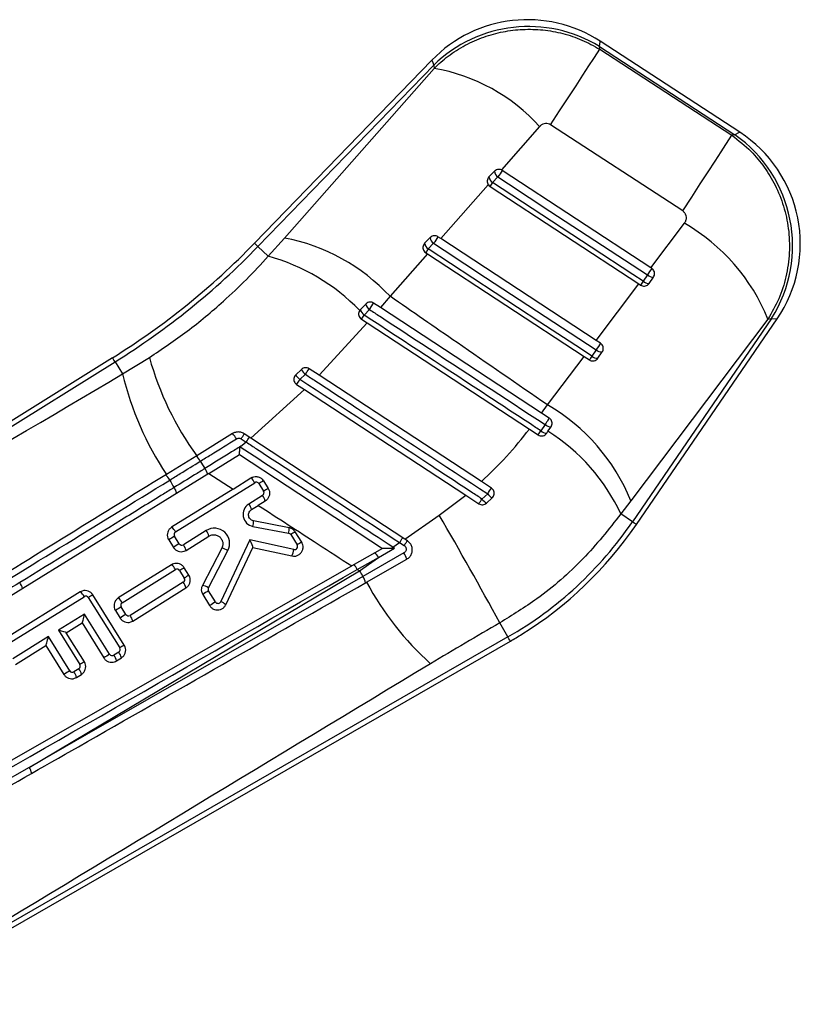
# Model space of a CAD drawing. Extents: x 19 to 225, y 41 to 166.
# Tile 5 of 20: x 44 to 54, y 140 to 152. Entities that reach past the tile are written whole.
import ezdxf

# ---------------------------------------------------------------- set-up
doc = ezdxf.new("R2010")
doc.units = 0
doc.header["$LTSCALE"] = 0.571429
doc.layers.get('0').update_dxf_attribs({"linetype": 'CONTINUOUS'})

msp = doc.modelspace()

# ---------------------------------------------------------------- linework, layer by layer
at = {"color": 7, "linetype": 'CONTINUOUS'}
for p, q in [((51.608353, 151.770011), (51.604501, 151.804252)), ((51.604501, 151.804252), (53.290243, 150.706014)), ((53.352124, 150.736703), (51.613272, 151.869544)), ((51.608353, 151.770011), (53.253285, 150.698644)), ((49.518818, 151.634011), (47.312013, 149.35547)), ((47.354747, 149.314081), (49.541868, 151.572297)), ((49.541868, 151.572297), (49.54635, 151.532431)), ((47.683651, 149.419798), (49.54635, 151.532431)), ((50.860056, 150.80785), (50.383957, 150.267178)), ((52.640597, 149.756406), (50.996417, 150.828905)), ((53.290243, 150.706014), (53.253285, 150.698644)), ((50.296965, 150.250327), (50.22951, 150.18068)), ((50.394902, 150.261209), (50.383957, 150.267178)), ((52.24535, 149.04861), (50.394902, 150.261209)), ((50.221531, 150.082779), (49.630299, 149.411712)), ((50.274066, 150.110148), (50.341524, 150.179794)), ((50.242674, 150.062196), (52.094522, 148.84868)), ((52.24535, 149.04861), (52.663298, 149.602772)), ((47.480839, 149.191959), (47.683651, 149.419798)), ((49.49679, 149.424142), (49.429335, 149.354494)), ((49.473879, 149.283981), (49.541335, 149.353626)), ((49.630299, 149.411712), (49.594726, 149.435023)), ((51.563476, 148.144902), (49.630299, 149.411712)), ((47.354747, 149.314081), (47.480839, 149.191959)), ((49.463403, 149.222312), (48.997993, 148.6942)), ((49.442499, 149.23601), (49.463403, 149.222312)), ((49.463403, 149.222312), (51.412608, 147.944998)), ((52.255688, 149.041837), (52.24535, 149.04861)), ((51.563476, 148.144902), (52.094522, 148.84868)), ((52.094522, 148.84868), (52.117158, 148.833847)), ((52.202336, 148.960462), (52.148578, 148.881838)), ((52.223385, 148.854883), (52.27714, 148.933507)), ((48.696615, 148.597956), (48.629159, 148.528309)), ((48.742752, 148.529755), (48.794551, 148.608837)), ((48.879113, 148.553423), (48.794551, 148.608837)), ((48.997993, 148.6942), (48.879113, 148.553423)), ((48.629159, 148.528309), (48.620698, 148.517898)), ((48.675835, 148.460886), (48.742752, 148.529755)), ((50.882479, 147.24062), (48.879113, 148.553423)), ((48.715708, 148.361736), (48.114862, 147.711158)), ((48.642323, 148.409825), (48.715708, 148.361736)), ((48.715708, 148.361736), (50.733172, 147.039694)), ((53.701875, 148.409186), (51.994579, 146.1482)), ((53.746502, 148.418085), (52.014842, 145.885308)), ((52.063951, 145.85173), (53.815419, 148.41348)), ((53.701875, 148.409186), (53.746502, 148.418085)), ((51.618017, 148.109162), (51.563476, 148.144902)), ((51.564646, 148.027793), (51.510888, 147.949169)), ((51.585714, 147.922208), (51.639469, 148.000832)), ((45.544361, 147.928325), (39.862903, 144.389689)), ((39.933201, 144.363384), (45.575815, 147.877827)), ((45.575815, 147.877827), (45.669638, 147.72719)), ((45.669638, 147.72719), (46.003464, 147.931946)), ((50.957149, 147.341556), (51.412608, 147.944998)), ((51.412608, 147.944998), (51.47949, 147.901173)), ((47.895216, 147.78377), (47.824982, 147.716965)), ((48.114862, 147.711158), (47.99091, 147.792413)), ((47.875762, 147.656492), (47.94546, 147.722524)), ((50.135252, 146.386708), (48.114862, 147.711158)), ((47.934016, 147.531927), (47.266461, 146.927206)), ((47.835884, 147.596257), (47.934016, 147.531927)), ((47.934016, 147.531927), (49.939965, 146.216945)), ((50.882479, 147.24062), (50.957149, 147.341556)), ((50.980347, 147.176487), (50.882479, 147.24062)), ((50.733172, 147.039694), (50.84182, 146.968498)), ((50.928201, 147.096915), (50.87498, 147.019067)), ((50.948044, 146.989533), (50.964001, 147.012873)), ((50.964001, 147.012873), (51.001799, 147.068158)), ((47.038476, 146.984418), (46.593184, 146.709443)), ((47.145265, 146.919075), (47.208659, 146.878718)), ((47.208659, 146.878718), (47.158298, 146.836944)), ((47.266461, 146.927206), (47.182126, 146.982489)), ((49.181484, 145.671844), (47.266461, 146.927206)), ((47.129319, 146.81798), (47.158298, 146.836944)), ((46.593184, 146.709443), (46.215214, 146.476043)), ((46.743986, 146.487993), (47.123305, 146.722228)), ((47.123305, 146.722228), (48.903414, 145.555309)), ((46.743986, 146.487993), (41.542787, 143.276184)), ((46.743986, 146.487993), (47.044297, 146.293891)), ((47.044297, 146.293891), (47.266228, 146.43212)), ((47.423658, 146.395532), (47.48202, 146.301828)), ((50.259432, 146.305304), (50.135252, 146.386708)), ((47.044297, 146.293891), (46.280333, 145.818065)), ((46.327923, 145.759069), (47.313818, 146.373124)), ((47.366296, 146.360928), (47.424657, 146.267224)), ((47.412461, 146.214748), (47.240266, 146.107498)), ((47.445434, 146.1444), (47.358786, 146.090433)), ((49.610828, 145.96907), (49.939965, 146.216945)), ((49.939965, 146.216945), (50.102827, 146.110182)), ((50.213601, 146.234923), (50.142323, 146.169925)), ((50.197457, 146.117829), (50.269266, 146.1836)), ((51.994579, 146.1482), (51.871099, 145.983585)), ((47.273236, 146.037149), (47.358786, 146.090433)), ((47.743741, 145.812287), (47.29915, 145.897653)), ((49.181484, 145.671844), (49.610828, 145.96907)), ((52.014842, 145.885308), (51.871099, 145.983585)), ((46.71048, 145.777526), (46.426566, 145.600693)), ((47.292094, 145.828506), (47.736682, 145.74314)), ((46.243747, 145.660636), (46.302109, 145.566932)), ((46.374091, 145.612889), (46.315727, 145.706593)), ((46.459536, 145.530345), (46.74345, 145.707178)), ((47.254324, 145.659611), (46.892189, 144.892169)), ((47.80118, 145.540395), (47.254324, 145.659611)), ((47.761835, 145.725869), (47.841629, 145.597757)), ((47.898991, 145.63236), (47.819197, 145.760472)), ((49.215521, 145.649531), (49.181484, 145.671844)), ((46.905138, 145.557196), (46.66293, 145.094171)), ((46.953783, 144.853979), (47.290039, 145.566575)), ((47.290039, 145.566575), (47.777642, 145.460277)), ((48.903414, 145.555309), (48.521178, 145.336889)), ((48.853909, 145.441318), (49.054226, 145.555966)), ((49.0262, 145.556382), (49.034227, 145.568621)), ((49.034227, 145.568621), (49.117282, 145.626921)), ((49.054226, 145.555966), (49.034227, 145.568621)), ((49.117282, 145.626921), (49.174207, 145.590904)), ((46.737751, 145.064532), (46.979961, 145.527557)), ((48.590269, 145.292028), (48.853909, 145.441318)), ((48.618581, 145.273645), (48.853909, 145.441318)), ((49.1697, 145.498074), (48.660145, 145.206386)), ((48.705558, 145.133991), (49.208499, 145.42139)), ((42.432652, 141.859031), (48.521178, 145.336889)), ((46.279334, 145.35051), (45.616797, 144.937857)), ((45.664387, 144.878861), (46.326924, 145.291514)), ((46.495126, 145.220218), (46.436761, 145.313922)), ((48.590269, 145.292028), (48.618581, 145.273645)), ((44.50693, 142.827179), (48.618581, 145.273645)), ((46.379399, 145.279318), (46.437761, 145.185615)), ((46.425567, 145.133138), (45.76303, 144.720485)), ((45.796003, 144.650137), (46.458537, 145.06279)), ((45.143315, 145.012723), (44.15742, 144.398668)), ((44.20501, 144.339672), (45.190905, 144.953727)), ((45.243383, 144.941531), (45.633617, 144.314991)), ((45.69098, 144.349595), (45.300745, 144.976135)), ((46.66719, 144.980777), (46.753421, 144.84233)), ((46.825401, 144.888287), (46.73917, 145.026734)), ((45.710555, 144.732681), (45.652191, 144.826385)), ((45.196553, 144.73743), (44.871657, 144.535073)), ((45.508283, 144.236929), (45.196553, 144.73743)), ((45.580211, 144.780428), (45.638573, 144.686724)), ((44.969301, 144.505004), (45.164852, 144.626801)), ((45.164852, 144.626801), (45.436303, 144.190972)), ((50.466041, 144.45221), (50.365431, 144.62706)), ((50.466041, 144.45221), (42.644427, 139.951625)), ((44.746325, 144.457011), (44.303653, 144.181296)), ((45.011751, 144.03086), (44.746325, 144.457011)), ((44.871657, 144.535073), (45.137082, 144.108921)), ((45.194445, 144.143525), (44.969301, 144.505004)), ((42.635795, 139.878019), (50.49571, 144.400644)), ((44.336623, 144.110948), (44.714624, 144.346382)), ((44.714624, 144.346382), (44.939768, 143.984903)), ((45.621421, 144.262515), (45.56076, 144.224733)), ((45.59373, 144.154385), (45.654391, 144.192166)), ((45.124886, 144.056445), (45.064225, 144.018664)), ((45.097198, 143.948315), (45.157856, 143.986097)), ((44.50693, 142.827179), (42.422766, 141.63561))]:
    msp.add_line(p, q, dxfattribs=at)
at = {"color": 8, "linetype": 'CONTINUOUS', "flags": 128}
for points in [[(51.604501, 151.804252), (51.612295, 151.862273), (51.613272, 151.869543)], [(49.518818, 151.634011), (49.521384, 151.627138), (49.541868, 151.572297)], [(53.352124, 150.736703), (53.336623, 150.729016), (53.290243, 150.706014)], [(47.354747, 149.314081), (47.336079, 149.332163), (47.322716, 149.345103), (47.31469, 149.352877), (47.312013, 149.35547)], [(53.746502, 148.418085), (53.798156, 148.414633), (53.815419, 148.41348), (53.815419, 148.41348)], [(45.575815, 147.877827), (45.562075, 147.899888), (45.55224, 147.915676), (45.546333, 147.925161), (45.544361, 147.928325)], [(52.063951, 145.85173), (52.060874, 145.853834), (52.05165, 145.860141), (52.036297, 145.870639), (52.014842, 145.885308)], [(50.49571, 144.400644), (50.493851, 144.403875), (50.488279, 144.41356), (50.479001, 144.429682), (50.466041, 144.45221)]]:
    msp.add_lwpolyline(points, dxfattribs=at)
at = {"color": 7, "linetype": 'CONTINUOUS', "flags": 128}
for points in [[(50.996417, 150.828905), (51.109391, 151.002451), (51.215692, 151.165789), (51.313188, 151.315642), (51.399921, 151.449001), (51.474151, 151.56319), (51.534386, 151.655917), (51.579422, 151.725322), (51.608353, 151.770011)], [(52.640597, 149.756406), (52.753696, 149.930142), (52.860124, 150.093673), (52.957742, 150.243711), (53.044586, 150.37724), (53.118916, 150.491576), (53.179233, 150.584422), (53.224325, 150.65391), (53.253285, 150.698644)], [(52.148578, 148.881838), (52.01921, 148.966609), (51.501743, 149.305689), (50.274066, 150.110148)], [(50.341524, 150.179794), (50.470889, 150.095024), (50.988357, 149.755944), (52.202336, 148.960462)], [(49.541335, 149.353626), (49.670702, 149.268855), (50.188167, 148.929771), (51.564646, 148.027793)], [(51.510888, 147.949169), (51.381523, 148.03394), (50.864058, 148.373024), (49.473879, 149.283981)], [(50.980347, 147.176487), (50.979274, 147.174851), (50.976112, 147.170027), (50.97102, 147.162257), (50.964256, 147.151934), (50.956162, 147.139583), (50.947147, 147.125826), (50.937667, 147.111359), (50.928201, 147.096915)], [(48.660145, 145.206386), (45.995999, 143.68007), (45.221661, 143.236534), (44.50693, 142.827179)]]:
    msp.add_lwpolyline(points, dxfattribs=at)
at = {"color": 7, "linetype": 'CONTINUOUS'}
for centre, radius, start, end in [((50.708906, 150.481389), 1.656758, 56.8954926, 135.9340634), ((50.722038, 150.364613), 1.68858, 58.4927475, 134.3398236), ((49.148619, 149.25812), 2.308827, 42.1612764, 80.0804345), ((52.317542, 149.32258), 1.691164, 327.6672619, 54.8887205), ((52.44776, 149.348549), 1.656758, 325.6362598, 56.920575), ((50.393588, 150.262026), 0.097328, 186.9033819, 237.6609177), ((115.927344, 107.238551), 78.392921, 146.71472852, 146.7858816), ((50.326139, 150.192383), 0.097335, 186.9057591, 237.6568062), ((82.85648, 128.746105), 38.961983, 146.7474462, 146.8317298), ((51.457671, 147.505076), 2.419477, 21.9427479, 60.1123454), ((40.616607, 155.840082), 9.320872, 301.9162836, 315.9162836), ((47.231639, 147.047835), 2.414648, 42.9863576, 79.2108308), ((49.525956, 149.366205), 0.097329, 186.9106499, 237.6517447), ((49.593415, 149.435853), 0.097332, 186.9106292, 237.650724), ((89.373232, 123.284339), 47.604493, 146.6787846, 146.795947), ((40.616607, 155.840082), 9.380365, 301.9162836, 315.9162836), ((67.289796, 137.595227), 21.30807, 146.7317259, 146.8858622), ((46.829744, 146.790136), 2.488509, 43.9711394, 74.8325715), ((132.026701, 96.683146), 95.419322, 146.72061223, 146.7790402), ((89.772491, 124.214806), 44.989125, 146.7503046, 146.8233573), ((52.213795, 148.945551), 0.091173, 224.3315455, 276.0376422), ((52.267552, 149.024174), 0.091172, 224.3313545, 276.0364466), ((48.802134, 148.619632), 0.107722, 191.6081952, 236.5470373), ((48.738371, 148.554047), 0.112204, 193.2610398, 236.1278876), ((29.01478, 161.328087), 23.497276, 326.6482825, 326.797211), ((88.413421, 123.916023), 44.036459, 146.674905, 146.8015162), ((51.629869, 148.091498), 0.091172, 224.3252929, 276.044518), ((49.652296, 148.938608), 3.785147, 195.4234467, 216.0807035), ((69.692318, 136.021171), 21.74492, 146.7329667, 146.8840874), ((51.576115, 148.012885), 0.091183, 224.3284447, 276.0427524), ((48.126682, 147.922424), 0.269817, 210.9226949, 227.805685), ((43.422647, 150.713524), 5.422353, 326.5227736, 327.4036906), ((49.422789, 148.619264), 3.857712, 193.3703551, 213.7498551), ((48.09203, 147.889652), 0.318018, 212.8888539, 227.1526156), ((44.365588, 149.937053), 4.185962, 325.9994057, 326.9882079), ((49.753095, 145.247208), 2.41579, 21.8982725, 60.1051188), ((4.326352, 177.506301), 55.643923, 326.7147579, 326.7770251), ((50.946961, 147.091996), 0.102469, 225.3748947, 270.6057546), ((50.997855, 147.166622), 0.098542, 225.0216714, 272.2937069), ((49.683552, 144.97008), 2.410924, 24.8586224, 57.9199891), ((46.843474, 146.793336), 0.273017, 27.3406791, 44.4182357), ((46.857848, 147.128563), 0.35566, 323.9129079, 335.7503265), ((45.251507, 148.182458), 2.351633, 326.3307621, 328.0909892), ((46.487697, 146.572749), 0.163681, 24.3453129, 53.5322505), ((56.424522, 152.860305), 11.596916, 212.4359508, 212.9676809), ((46.573277, 146.451745), 0.156192, 9.5613683, 38.8206763), ((46.102919, 146.335159), 0.168388, 24.5420694, 52.8871981), ((56.439272, 152.32135), 11.777058, 210.1558418, 210.6794925), ((47.166688, 146.303132), 0.16293, 25.4412756, 52.3427479), ((48.048576, 145.294751), 1.265797, 119.583757, 122.6164449), ((46.187617, 146.21358), 0.157684, 9.7862612, 38.7513063), ((47.333959, 146.340788), 0.038095, 31.9162836, 121.9162836), ((47.392322, 146.247084), 0.038095, 301.9162836, 31.9162836), ((48.110163, 145.195722), 1.27202, 119.5916883, 122.6095529), ((44.806823, 149.805789), 6.479532, 326.5575336, 327.3002052), ((47.280713, 146.110095), 0.168255, 11.7640993, 38.4614542), ((46.028369, 148.846637), 4.908095, 326.1142147, 326.9502749), ((50.353549, 146.338245), 0.270089, 218.5502853, 234.695073), ((50.396578, 146.377532), 0.231987, 217.9322999, 236.7160264), ((47.320827, 145.978153), 0.152381, 121.9162836, 259.1309075), ((47.108591, 146.002886), 0.168172, 11.7556824, 38.4660803), ((47.086425, 145.884427), 0.213136, 344.7891287, 3.5578666), ((1.939257, 118.280509), 55.129258, 28.5486672, 30.1488406), ((46.180794, 145.689077), 0.16293, 25.4412756, 52.3427479), ((46.811181, 145.615846), 0.190476, 332.3858694, 121.9162836), ((46.578807, 145.672915), 0.16817, 11.7555436, 38.4662192), ((47.530975, 145.799074), 0.213176, 344.788528, 3.5538122), ((48.102172, 148.560399), 4.739735, 299.9162836, 325.6395862), ((48.102172, 148.560399), 4.799228, 301.9162836, 325.6395862), ((47.224256, 144.204259), 1.755685, 121.1632307, 123.9504713), ((46.348064, 145.726733), 0.038095, 121.9162836, 211.9162836), ((47.7295, 145.705728), 0.038095, 31.9162836, 79.1309075), ((48.44733, 144.654374), 1.272008, 119.5914187, 122.6093028), ((46.888379, 147.10891), 2.67662, 326.380215, 327.9379865), ((47.280822, 144.113311), 1.752397, 121.1595512, 123.9521013), ((46.406426, 145.633029), 0.038095, 211.9162836, 301.9162836), ((46.294898, 145.496084), 0.168165, 11.755163, 38.4665998), ((46.873728, 145.368637), 0.191157, 56.2383961, 80.542644), ((47.524422, 145.578187), 0.279327, 335.0311564, 352.2241624), ((47.809293, 145.577616), 0.038095, 257.7018215, 31.9162836), ((48.526381, 144.527493), 1.27057, 119.5897111, 122.6110104), ((49.675073, 145.281815), 0.58856, 141.334483, 148.3208811), ((48.664976, 145.354041), 0.208117, 24.7945631, 45.4831485), ((48.838945, 145.28258), 0.394762, 20.5872355, 33.0853211), ((46.17972, 145.221461), 0.163023, 25.4491476, 52.3348759), ((46.347063, 145.259178), 0.038095, 31.9162836, 121.9162836), ((47.06425, 144.208902), 1.270752, 119.5901824, 122.6110588), ((48.448281, 145.230869), 0.1546, 23.3031989, 50.9347944), ((46.405426, 145.165474), 0.038095, 301.9162836, 31.9162836), ((47.1216, 144.116812), 1.268848, 119.5863508, 122.6118631), ((59.143154, 151.731096), 12.347684, 211.53159, 211.8984706), ((48.507922, 145.093345), 0.189605, 10.4138361, 36.5974496), ((44.264142, 145.027213), 0.160834, 9.7791801, 38.9426195), ((46.293769, 145.028468), 0.168305, 11.7664388, 38.455324), ((46.631527, 144.905639), 0.19113, 56.2362762, 80.5432755), ((46.771507, 145.046874), 0.038095, 152.3858694, 211.9162836), ((52.087443, 146.966692), 3.846548, 208.4540173, 227.7668722), ((45.043783, 144.88374), 0.162921, 25.4407639, 52.3435964), ((45.211046, 144.921391), 0.038095, 31.9162836, 121.9162836), ((45.926065, 143.87471), 1.266556, 119.5851776, 122.6160636), ((45.517258, 144.808869), 0.16293, 25.4412756, 52.3427479), ((47.647698, 143.5244), 1.755685, 121.1632307, 123.9504713), ((46.560953, 143.323697), 1.756109, 121.1637643, 123.950339), ((45.684528, 144.846525), 0.038095, 121.9162836, 211.9162836), ((47.734297, 143.385389), 1.756358, 121.1639623, 123.9501409), ((46.857737, 144.908427), 0.038095, 211.9162836, 334.7386626), ((46.835567, 144.732081), 0.169807, 45.8782799, 70.5214915), ((46.618262, 143.231574), 1.75421, 121.1609943, 123.9506583), ((45.742891, 144.752821), 0.038095, 211.9162836, 301.9162836), ((45.63128, 144.615832), 0.168257, 11.7642382, 38.4613153), ((48.102172, 148.560399), 4.799228, 299.9162836, 301.9162836), ((45.60128, 144.294851), 0.038095, 301.9162836, 31.9162836), ((46.3163, 143.248169), 1.266556, 119.5851776, 122.6160636), ((46.417044, 142.734242), 1.756109, 121.1637643, 123.950339), ((45.54062, 144.257069), 0.038095, 211.9162836, 301.9162836), ((45.429087, 144.120123), 0.16817, 11.755388, 38.4661527), ((45.489618, 144.157843), 0.16831, 11.7666637, 38.4548769), ((45.104746, 144.088781), 0.038095, 301.9162836, 31.9162836), ((45.819765, 143.042099), 1.266556, 119.5851776, 122.6160636), ((45.921743, 142.526184), 1.758447, 121.1645536, 123.9475002), ((45.044086, 144.051), 0.038095, 211.9162836, 301.9162836), ((44.932475, 143.91401), 0.168257, 11.7642382, 38.4613153), ((44.993211, 143.951833), 0.168172, 11.7556824, 38.4660803), ((44.366905, 142.724097), 0.173877, 9.6758996, 36.3592545)]:
    msp.add_arc(centre, radius, start, end, dxfattribs=at)
for centre, major_axis, ratio, start_param, end_param in [((47.247014, 145.653934), (-0.042906, 0.087119), 0.093366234, 3.215772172, 4.73157232), ((45.189243, 144.731754), (0.024356, 0.104798), 0.054351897, 3.195891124, 4.779207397), ((44.739017, 144.451335), (0.024356, 0.104798), 0.054351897, 3.195891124, 4.779207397), ((44.864348, 144.529396), (0.104718, -0.024337), 0.066918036, 0.066818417, 1.516497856)]:
    msp.add_ellipse(centre, major_axis=major_axis, ratio=ratio, start_param=start_param, end_param=end_param, dxfattribs=at)
for points, knots in [([(49.54635, 151.532431), (49.603227, 151.584499), (49.722321, 151.693526), (49.932326, 151.824558), (50.162715, 151.927156), (50.40426, 151.992804), (50.651815, 152.023106), (50.90267, 152.016052), (51.150552, 151.971479), (51.389851, 151.892125), (51.535518, 151.810716), (51.608353, 151.770011)], [0, 0, 0, 0, 0.1036233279, 0.2169783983, 0.330333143, 0.4405383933, 0.5507444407, 0.6630288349, 0.7753143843, 0.8876563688, 1, 1, 1, 1]), ([(50.996417, 150.828905), (50.986464, 150.834147), (50.966558, 150.844631), (50.932481, 150.84697), (50.899571, 150.838811), (50.87542, 150.823924), (50.863775, 150.811741), (50.860056, 150.80785)], [0, 0, 0, 0, 0.219093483, 0.438166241, 0.657667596, 0.890678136, 1, 1, 1, 1]), ([(53.253285, 150.698644), (53.335394, 150.634884), (53.48519, 150.518563), (53.661253, 150.303811), (53.800154, 150.07523), (53.902621, 149.817678), (53.96473, 149.532743), (53.976074, 149.235031), (53.934594, 148.939269), (53.84554, 148.658375), (53.749763, 148.492249), (53.701875, 148.409186)], [0, 0, 0, 0, 0.121680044, 0.221985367, 0.322290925, 0.432323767, 0.542356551, 0.659192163, 0.776027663, 0.888013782, 1, 1, 1, 1]), ([(50.383957, 150.267178), (50.375769, 150.269909), (50.359398, 150.275369), (50.33338, 150.272765), (50.311923, 150.263848), (50.301313, 150.254257), (50.296965, 150.250327)], [0, 0, 0, 0, 0.269093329, 0.538056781, 0.810704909, 1, 1, 1, 1]), ([(50.22951, 150.18068), (50.223897, 150.173567), (50.212671, 150.15934), (50.206514, 150.132498), (50.208734, 150.105594), (50.217401, 150.090144), (50.221531, 150.082779)], [0, 0, 0, 0, 0.25614462, 0.512278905, 0.767534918, 1, 1, 1, 1]), ([(50.221531, 150.082779), (50.221781, 150.082424), (50.227418, 150.074392), (50.235218, 150.068156), (50.242674, 150.062196)], [0, 0, 0, 0, 0.044227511, 1, 1, 1, 1]), ([(52.663298, 149.602772), (52.670407, 149.61432), (52.684653, 149.637459), (52.689131, 149.678035), (52.679446, 149.714991), (52.661169, 149.741182), (52.646264, 149.752213), (52.640597, 149.756406)], [0, 0, 0, 0, 0.235472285, 0.471864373, 0.687075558, 0.881025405, 1, 1, 1, 1]), ([(49.429335, 149.354494), (49.423723, 149.347371), (49.412502, 149.333128), (49.406219, 149.306163), (49.409041, 149.279086), (49.420967, 149.253607), (49.435291, 149.241901), (49.442499, 149.23601)], [0, 0, 0, 0, 0.201198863, 0.402330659, 0.604298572, 0.800875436, 1, 1, 1, 1]), ([(49.594726, 149.435023), (49.587172, 149.438997), (49.572064, 149.446945), (49.546085, 149.448748), (49.521188, 149.442642), (49.505218, 149.432483), (49.498019, 149.425357), (49.49679, 149.424142)], [0, 0, 0, 0, 0.235759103, 0.471490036, 0.708341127, 0.950234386, 1, 1, 1, 1]), ([(46.003464, 147.931946), (46.161407, 148.038312), (46.4803, 148.25307), (46.881075, 148.587524), (47.215975, 148.903221), (47.392246, 149.095381), (47.480839, 149.191959)], [0, 0, 0, 0, 0.293186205, 0.591954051, 0.794919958, 1, 1, 1, 1]), ([(52.27714, 148.933507), (52.281407, 148.941309), (52.289946, 148.956917), (52.291805, 148.984252), (52.284862, 149.010128), (52.271611, 149.029868), (52.260167, 149.03847), (52.255688, 149.041837)], [0, 0, 0, 0, 0.219817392, 0.439805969, 0.655294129, 0.865070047, 1, 1, 1, 1]), ([(52.117158, 148.833847), (52.12466, 148.829899), (52.139657, 148.822007), (52.16538, 148.82011), (52.190278, 148.826062), (52.210422, 148.838508), (52.219606, 148.85011), (52.223385, 148.854883)], [0, 0, 0, 0, 0.2066750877, 0.4131422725, 0.6248244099, 0.8456495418, 1, 1, 1, 1]), ([(48.794551, 148.608837), (48.786993, 148.612815), (48.771875, 148.620771), (48.745816, 148.622566), (48.7209, 148.616402), (48.704975, 148.606235), (48.697823, 148.599152), (48.696615, 148.597956)], [0, 0, 0, 0, 0.2372387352, 0.4745306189, 0.7114101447, 0.9512511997, 1, 1, 1, 1]), ([(50.957149, 147.341556), (50.582182, 147.600054), (49.928814, 148.050479), (49.27611, 148.501864), (48.997993, 148.6942)], [0, 0, 0, 0, 0.573898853, 1, 1, 1, 1]), ([(48.620698, 148.517898), (48.616428, 148.50998), (48.60789, 148.494147), (48.606269, 148.466719), (48.61349, 148.440655), (48.626966, 148.421242), (48.638245, 148.412857), (48.642323, 148.409825)], [0, 0, 0, 0, 0.220545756, 0.441037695, 0.661879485, 0.877726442, 1, 1, 1, 1]), ([(48.742752, 148.529755), (48.785867, 148.501487), (49.001441, 148.360147), (49.72992, 147.882528), (50.415292, 147.433187), (50.928201, 147.096915)], [0, 0, 0, 0, 0.059184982, 0.295924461, 1, 1, 1, 1]), ([(50.87498, 147.019067), (50.831865, 147.047334), (50.616289, 147.188671), (49.883236, 147.669269), (49.193305, 148.121613), (48.675835, 148.460886)], [0, 0, 0, 0, 0.058815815, 0.294081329, 1, 1, 1, 1]), ([(51.639469, 148.000832), (51.643711, 148.008572), (51.652199, 148.02406), (51.654148, 148.051226), (51.647391, 148.076959), (51.634245, 148.096893), (51.622695, 148.105626), (51.618017, 148.109162)], [0, 0, 0, 0, 0.218435, 0.437070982, 0.650545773, 0.858488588, 1, 1, 1, 1]), ([(51.47949, 147.901173), (51.487054, 147.8972), (51.502173, 147.88926), (51.528058, 147.887447), (51.553123, 147.893574), (51.573072, 147.906142), (51.582124, 147.917646), (51.585714, 147.922208)], [0, 0, 0, 0, 0.208023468, 0.415821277, 0.629938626, 0.853247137, 1, 1, 1, 1]), ([(47.99091, 147.792413), (47.983185, 147.796463), (47.967734, 147.804566), (47.941203, 147.806045), (47.915544, 147.799702), (47.901961, 147.789056), (47.895216, 147.78377)], [0, 0, 0, 0, 0.251594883, 0.503244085, 0.753312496, 1, 1, 1, 1]), ([(39.959464, 144.357281), (40.043808, 144.406976), (41.94696, 145.528302), (43.85048, 146.65266), (45.669638, 147.72719)], [0, 0, 0, 0, 0.044318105, 1, 1, 1, 1]), ([(47.824982, 147.716965), (47.819274, 147.710352), (47.807859, 147.697128), (47.800287, 147.671593), (47.801014, 147.645202), (47.810703, 147.6204), (47.824139, 147.604532), (47.833599, 147.597867), (47.835884, 147.596257)], [0, 0, 0, 0, 0.186507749, 0.372957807, 0.561120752, 0.750675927, 0.939763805, 1, 1, 1, 1]), ([(50.142323, 146.169925), (50.099212, 146.198199), (49.88366, 146.339571), (49.128134, 146.835085), (48.415728, 147.302339), (47.875762, 147.656492)], [0, 0, 0, 0, 0.057059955, 0.285301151, 1, 1, 1, 1]), ([(47.94546, 147.722524), (47.988569, 147.694249), (48.204117, 147.552872), (48.960162, 147.057003), (49.673102, 146.589414), (50.213601, 146.234923)], [0, 0, 0, 0, 0.0570200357, 0.2851022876, 1, 1, 1, 1]), ([(51.001799, 147.068158), (51.006009, 147.075823), (51.014432, 147.091159), (51.016492, 147.118055), (51.009999, 147.143597), (50.996991, 147.163817), (50.985273, 147.172737), (50.980347, 147.176487)], [0, 0, 0, 0, 0.215728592, 0.431658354, 0.64293011, 0.8498936, 1, 1, 1, 1]), ([(47.182126, 146.982489), (47.168692, 146.989515), (47.141827, 147.003564), (47.095721, 147.006091), (47.06083, 146.997123), (47.043092, 146.987042), (47.038476, 146.984418)], [0, 0, 0, 0, 0.297782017, 0.5954946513, 0.8947420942, 1, 1, 1, 1]), ([(50.135252, 146.386708), (50.242072, 146.489233), (50.456885, 146.695408), (50.640742, 146.924515), (50.733172, 147.039694)], [0, 0, 0, 0, 0.497270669, 1, 1, 1, 1]), ([(46.636823, 146.640224), (46.680291, 146.667126), (46.829672, 146.759575), (46.979654, 146.8527), (47.085992, 146.918728)], [0, 0, 0, 0, 0.290986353, 1, 1, 1, 1]), ([(47.085992, 146.918728), (47.087937, 146.919844), (47.095314, 146.924076), (47.109709, 146.927992), (47.128692, 146.927379), (47.139766, 146.92183), (47.145265, 146.919075)], [0, 0, 0, 0, 0.107971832, 0.40959108, 0.706870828, 1, 1, 1, 1]), ([(47.208659, 146.878718), (47.251768, 146.850444), (47.467314, 146.709072), (48.103518, 146.291805), (48.696619, 145.902815), (49.117282, 145.626921)], [0, 0, 0, 0, 0.067760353, 0.338800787, 1, 1, 1, 1]), ([(50.84182, 146.968498), (50.849502, 146.964477), (50.864859, 146.956439), (50.891163, 146.954792), (50.916492, 146.961318), (50.936021, 146.97409), (50.944768, 146.985325), (50.948044, 146.989533)], [0, 0, 0, 0, 0.212366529, 0.424536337, 0.642108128, 0.865937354, 1, 1, 1, 1]), ([(47.158298, 146.836944), (47.114623, 146.809812), (46.959858, 146.713668), (46.805655, 146.618192), (46.694969, 146.549659)], [0, 0, 0, 0, 0.282200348, 1, 1, 1, 1]), ([(47.123413, 146.722294), (47.123813, 146.723329), (47.124613, 146.725395), (47.125813, 146.73818), (47.126878, 146.75702), (47.127876, 146.78273), (47.128073, 146.803315), (47.128496, 146.814961), (47.128608, 146.816365), (47.128755, 146.817288), (47.129087, 146.817807), (47.129257, 146.817934), (47.129319, 146.81798)], [0, 0, 0, 0, 0.170581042, 0.340798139, 0.520129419, 0.72569464, 0.963552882, 0.977754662, 0.986478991, 0.995267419, 0.998273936, 1, 1, 1, 1]), ([(49.034227, 145.568621), (48.709103, 145.781847), (48.075224, 146.197564), (47.440292, 146.614071), (47.13042, 146.817257), (47.129319, 146.81798)], [0, 0, 0, 0, 0.5120221, 0.998265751, 1, 1, 1, 1]), ([(46.256094, 146.405101), (46.299603, 146.431922), (46.426606, 146.510212), (46.55344, 146.588655), (46.636823, 146.640224)], [0, 0, 0, 0, 0.342588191, 1, 1, 1, 1]), ([(46.694969, 146.549659), (46.651515, 146.522776), (46.523463, 146.443554), (46.395277, 146.364505), (46.31059, 146.312281)], [0, 0, 0, 0, 0.339339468, 1, 1, 1, 1]), ([(46.215214, 146.476043), (45.345328, 145.938876), (43.702188, 144.924215), (42.06014, 143.910228), (41.2874, 143.43305)], [0, 0, 0, 0, 0.529404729, 1, 1, 1, 1]), ([(41.336725, 143.373766), (42.062846, 143.821187), (43.702088, 144.831256), (45.342385, 145.84205), (46.256094, 146.405101)], [0, 0, 0, 0, 0.442961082, 1, 1, 1, 1]), ([(47.266228, 146.43212), (47.277806, 146.437843), (47.300964, 146.44929), (47.340526, 146.450663), (47.377807, 146.439659), (47.406372, 146.419615), (47.418744, 146.402378), (47.423658, 146.395532)], [0, 0, 0, 0, 0.215451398, 0.430928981, 0.64553609, 0.859223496, 1, 1, 1, 1]), ([(46.31059, 146.312281), (46.267082, 146.28547), (46.049542, 146.151417), (45.409039, 145.756723), (44.812137, 145.388903), (44.389234, 145.128303)], [0, 0, 0, 0, 0.067924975, 0.339626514, 1, 1, 1, 1]), ([(47.48202, 146.301828), (47.487733, 146.29027), (47.49916, 146.267157), (47.500565, 146.227782), (47.48971, 146.190552), (47.469708, 146.161851), (47.452346, 146.149369), (47.445434, 146.1444)], [0, 0, 0, 0, 0.2135597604, 0.4270838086, 0.6415043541, 0.8572877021, 1, 1, 1, 1]), ([(50.269266, 146.1836), (50.275063, 146.190049), (50.286656, 146.202947), (50.294765, 146.228222), (50.294631, 146.254437), (50.285712, 146.279156), (50.272433, 146.295948), (50.262429, 146.303147), (50.259432, 146.305304)], [0, 0, 0, 0, 0.184055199, 0.368131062, 0.551778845, 0.735862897, 0.920865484, 1, 1, 1, 1]), ([(47.29915, 145.897653), (47.290967, 145.900066), (47.274602, 145.904892), (47.254773, 145.92186), (47.241359, 145.943829), (47.235966, 145.969137), (47.239174, 145.994885), (47.250782, 146.018228), (47.264125, 146.031296), (47.272301, 146.036549), (47.273236, 146.037149)], [0, 0, 0, 0, 0.139088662, 0.278194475, 0.417077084, 0.556453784, 0.696982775, 0.838831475, 0.981575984, 1, 1, 1, 1]), ([(47.358786, 146.090433), (47.60668, 145.929897), (47.994262, 145.6789), (48.381584, 145.427497), (48.521178, 145.336889)], [0, 0, 0, 0, 0.639591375, 1, 1, 1, 1]), ([(50.102827, 146.110182), (50.110635, 146.1061), (50.126248, 146.097937), (50.153002, 146.096573), (50.178008, 146.10294), (50.191243, 146.113072), (50.197457, 146.117829)], [0, 0, 0, 0, 0.257193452, 0.514346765, 0.77197195, 1, 1, 1, 1]), ([(51.871099, 145.983585), (51.719201, 145.792415), (51.41132, 145.40493), (50.892329, 144.954824), (50.521561, 144.724183), (50.365431, 144.62706)], [0, 0, 0, 0, 0.360505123, 0.730709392, 1, 1, 1, 1]), ([(46.280333, 145.818065), (46.270006, 145.810114), (46.249352, 145.794213), (46.230689, 145.758973), (46.224317, 145.720279), (46.230035, 145.686042), (46.239972, 145.667631), (46.243747, 145.660636)], [0, 0, 0, 0, 0.217263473, 0.434530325, 0.651763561, 0.867699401, 1, 1, 1, 1]), ([(47.819197, 145.760472), (47.811415, 145.770598), (47.795849, 145.790852), (47.767521, 145.806507), (47.749479, 145.810893), (47.743741, 145.812287)], [0, 0, 0, 0, 0.405431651, 0.810915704, 1, 1, 1, 1]), ([(46.74345, 145.707178), (46.755047, 145.712909), (46.778244, 145.724375), (46.817847, 145.725699), (46.855292, 145.714698), (46.886879, 145.691822), (46.909121, 145.660007), (46.919515, 145.622788), (46.917909, 145.586829), (46.909001, 145.566159), (46.905138, 145.557196)], [0, 0, 0, 0, 0.129991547, 0.260019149, 0.389163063, 0.517210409, 0.64476413, 0.772606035, 0.901393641, 1, 1, 1, 1]), ([(46.302109, 145.566932), (46.309892, 145.556782), (46.325457, 145.536481), (46.35989, 145.517835), (46.397768, 145.511007), (46.432556, 145.516024), (46.451655, 145.526161), (46.459536, 145.530345)], [0, 0, 0, 0, 0.212202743, 0.424400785, 0.636629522, 0.850052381, 1, 1, 1, 1]), ([(47.777642, 145.460277), (47.790466, 145.458776), (47.816112, 145.455776), (47.853658, 145.467708), (47.885268, 145.490467), (47.907678, 145.522873), (47.917849, 145.560815), (47.91555, 145.59945), (47.904335, 145.621739), (47.898991, 145.63236)], [0, 0, 0, 0, 0.143468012, 0.286903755, 0.431289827, 0.576715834, 0.722494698, 0.867757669, 1, 1, 1, 1]), ([(48.903857, 145.555563), (48.904939, 145.555844), (48.907382, 145.556477), (48.920764, 145.557167), (48.948954, 145.557545), (48.982408, 145.557156), (49.010883, 145.556613), (49.021855, 145.556447), (49.0262, 145.556382)], [0, 0, 0, 0, 0.099612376, 0.22488976, 0.421821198, 0.779313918, 0.912604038, 1, 1, 1, 1]), ([(49.0262, 145.556382), (49.035159, 145.556265), (49.044504, 145.556143), (49.053841, 145.555973), (49.054226, 145.555966)], [0, 0, 0, 0, 0.958759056, 1, 1, 1, 1]), ([(49.174207, 145.590904), (49.17925, 145.586922), (49.189117, 145.57913), (49.197374, 145.561924), (49.199529, 145.543448), (49.195158, 145.525242), (49.185197, 145.508956), (49.174885, 145.501716), (49.1697, 145.498075)], [0, 0, 0, 0, 0.170629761, 0.333906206, 0.498319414, 0.664037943, 0.831081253, 1, 1, 1, 1]), ([(49.208497, 145.421391), (49.220807, 145.430115), (49.245425, 145.447559), (49.268717, 145.48722), (49.27849, 145.531813), (49.272495, 145.577349), (49.251945, 145.619875), (49.227793, 145.63954), (49.215521, 145.649531)], [0, 0, 0, 0, 0.164384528, 0.328706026, 0.494616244, 0.661764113, 0.828137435, 1, 1, 1, 1]), ([(42.414143, 141.760824), (42.585769, 141.858949), (44.644667, 143.036102), (46.703269, 144.213122), (48.590269, 145.292028)], [0, 0, 0, 0, 0.083358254, 1, 1, 1, 1]), ([(46.436761, 145.313922), (46.428978, 145.324075), (46.41341, 145.34438), (46.378969, 145.363025), (46.341086, 145.369848), (46.306302, 145.364827), (46.287209, 145.35469), (46.279334, 145.35051)], [0, 0, 0, 0, 0.212226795, 0.424468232, 0.636725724, 0.850170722, 1, 1, 1, 1]), ([(46.458537, 145.06279), (46.46886, 145.070735), (46.489505, 145.086625), (46.508164, 145.121846), (46.51455, 145.160515), (46.508855, 145.194767), (46.498913, 145.213198), (46.495126, 145.220218)], [0, 0, 0, 0, 0.2171327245, 0.4342582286, 0.6513376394, 0.8671916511, 1, 1, 1, 1]), ([(44.389234, 145.128303), (44.15573, 144.99313), (43.135425, 144.402485), (42.113117, 143.816196), (41.324772, 143.364083)], [0, 0, 0, 0, 0.228856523, 1, 1, 1, 1]), ([(42.453866, 141.562955), (43.342802, 142.070579), (45.426875, 143.260683), (47.510614, 144.451248), (48.705558, 145.133991)], [0, 0, 0, 0, 0.426538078, 1, 1, 1, 1]), ([(46.66293, 145.094171), (46.658122, 145.082173), (46.648505, 145.058174), (46.649544, 145.017299), (46.661203, 144.993169), (46.66719, 144.980777)], [0, 0, 0, 0, 0.327217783, 0.654512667, 1, 1, 1, 1]), ([(45.300745, 144.976135), (45.29296, 144.986288), (45.27739, 145.006592), (45.242955, 145.025236), (45.205071, 145.032062), (45.170285, 145.027041), (45.151187, 145.016902), (45.143315, 145.012723)], [0, 0, 0, 0, 0.212173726, 0.42433697, 0.636619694, 0.850209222, 1, 1, 1, 1]), ([(45.616797, 144.937857), (45.606475, 144.929911), (45.585831, 144.914019), (45.567165, 144.878796), (45.560785, 144.840125), (45.566483, 144.805875), (45.576423, 144.78745), (45.580211, 144.780428)], [0, 0, 0, 0, 0.217196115, 0.434403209, 0.651464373, 0.867175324, 1, 1, 1, 1]), ([(46.753421, 144.84233), (46.76121, 144.832171), (46.776787, 144.811853), (46.811224, 144.793243), (46.849214, 144.7863), (46.88765, 144.792396), (46.921906, 144.810872), (46.943246, 144.833772), (46.951489, 144.84958), (46.953783, 144.853979)], [0, 0, 0, 0, 0.155361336, 0.310739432, 0.466140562, 0.622394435, 0.779967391, 0.938770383, 1, 1, 1, 1]), ([(45.638573, 144.686724), (45.646361, 144.676569), (45.661936, 144.656258), (45.696386, 144.637613), (45.734287, 144.630795), (45.769064, 144.635831), (45.788149, 144.645966), (45.796003, 144.650137)], [0, 0, 0, 0, 0.212269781, 0.424532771, 0.636923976, 0.850581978, 1, 1, 1, 1]), ([(50.365431, 144.62706), (50.220693, 144.543556), (49.930548, 144.376164), (49.645062, 144.204617), (49.50199, 144.118646)], [0, 0, 0, 0, 0.498848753, 1, 1, 1, 1]), ([(45.654391, 144.192166), (45.664709, 144.200106), (45.685344, 144.215987), (45.704004, 144.251191), (45.710406, 144.289838), (45.704721, 144.324101), (45.694778, 144.342547), (45.69098, 144.349595)], [0, 0, 0, 0, 0.21706694, 0.434132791, 0.65104093, 0.866675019, 1, 1, 1, 1]), ([(45.436303, 144.190972), (45.444094, 144.180813), (45.459675, 144.160495), (45.494139, 144.141853), (45.532055, 144.135041), (45.566822, 144.14009), (45.585894, 144.150222), (45.59373, 144.154385)], [0, 0, 0, 0, 0.212331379, 0.424666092, 0.63718055, 0.850935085, 1, 1, 1, 1]), ([(49.50199, 144.118646), (47.561384, 142.944586), (45.278151, 141.563239), (42.99328, 140.182638), (42.650408, 139.975462)], [0, 0, 0, 0, 0.849937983, 1, 1, 1, 1]), ([(45.157856, 143.986097), (45.168173, 143.994036), (45.188808, 144.009915), (45.207472, 144.045117), (45.213867, 144.083761), (45.208192, 144.118026), (45.198247, 144.136472), (45.194445, 144.143525)], [0, 0, 0, 0, 0.2170784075, 0.4341571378, 0.6510218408, 0.8665734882, 1, 1, 1, 1]), ([(44.939768, 143.984903), (44.94756, 143.974743), (44.963143, 143.954423), (44.997609, 143.935782), (45.03553, 143.92897), (45.070295, 143.934023), (45.089367, 143.944155), (45.097198, 143.948315)], [0, 0, 0, 0, 0.212323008, 0.424650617, 0.637190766, 0.851037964, 1, 1, 1, 1])]:
    msp.add_open_spline(points, degree=3, knots=knots, dxfattribs=at)

doc.saveas('drawing.dxf')
